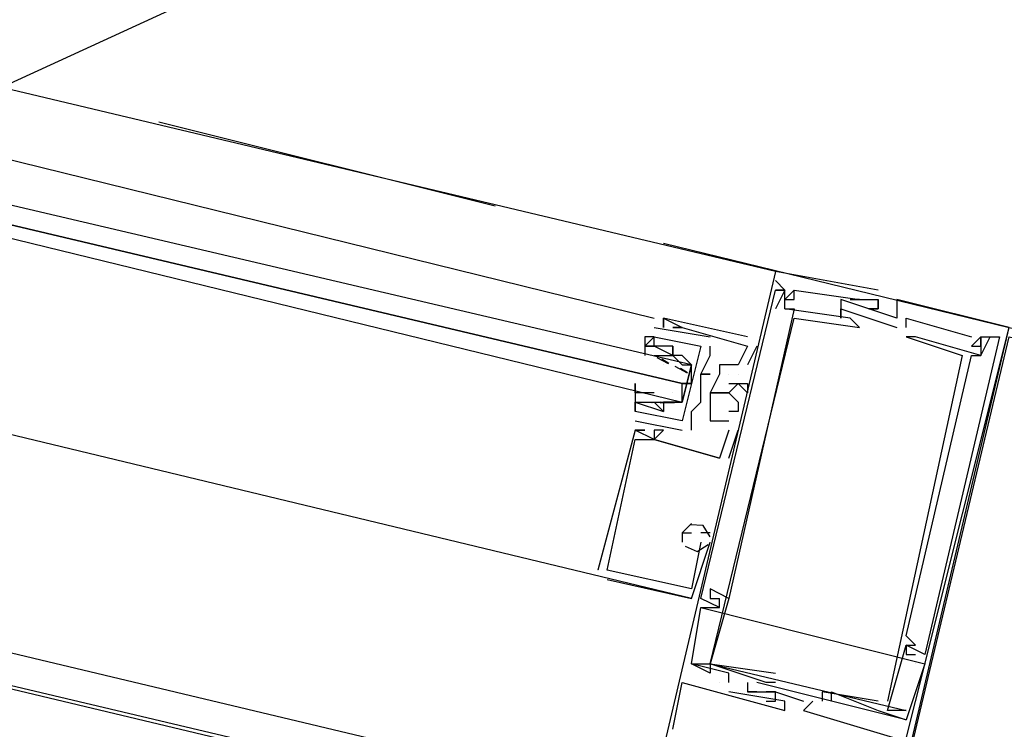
# Model space of a CAD drawing. Header units: feet. Extents: x -79 to 198, y -22 to 181.
# Tile 32 of 256: x 85.13 to 86.54, y 14.94 to 15.95. Entities that reach past the tile are written whole.
import ezdxf

# ---------------------------------------------------------------- set-up
doc = ezdxf.new("R2010")
doc.units = ezdxf.units.FT
doc.layers.add('A-LINEA', color=7, linetype='CONTINUOUS')

msp = doc.modelspace()

# ---------------------------------------------------------------- linework, layer by layer
at = {"layer": 'A-LINEA'}
for p, q in [((67.2173, 7.6394), (121.8893, 32.7413)), ((72.7333, 17.9244), (86.3467, 14.7111)), ((86.2133, 15.5911), (77.6267, 17.6311)), ((86.0267, 14.8311), (77.4533, 16.8711)), ((84.4133, 15.9244), (86.04, 15.5244)), ((85.3333, 15.8044), (85.8133, 15.6844)), ((86.0533, 15.6311), (86.5467, 15.5111)), ((86.2133, 15.5911), (86.2133, 15.5911)), ((86.2133, 15.5911), (86.2133, 15.5911)), ((86.2133, 15.5911), (86.2133, 15.5911)), ((86.2133, 15.5778), (86.2267, 15.5644)), ((86.2133, 15.5778), (86.2133, 15.5778)), ((86.2133, 15.5778), (86.2267, 15.5644)), ((86.2133, 15.5778), (86.2133, 15.5778)), ((86.2133, 15.5778), (86.2267, 15.5644)), ((86.2133, 15.5778), (86.2133, 15.5778)), ((86.2133, 15.5644), (86.2133, 15.5644)), ((86.2133, 15.5644), (86.2133, 15.5644)), ((86.2133, 15.5644), (86.2133, 15.5644)), ((86.2133, 15.5644), (86.2133, 15.5644)), ((86.2133, 15.5644), (86.2133, 15.5644)), ((86.2133, 15.5644), (86.2133, 15.5644)), ((86.2267, 15.5644), (86.2267, 15.5644)), ((86.2267, 15.5644), (86.2267, 15.5644)), ((86.2267, 15.5644), (86.2267, 15.5644)), ((86.2267, 15.5644), (86.2267, 15.5644)), ((86.2267, 15.5644), (86.2267, 15.5644)), ((86.2267, 15.5644), (86.2267, 15.5644)), ((86.2267, 15.5644), (86.2267, 15.5644)), ((86.2267, 15.5644), (86.2267, 15.5644)), ((86.2267, 15.5644), (86.2267, 15.5644)), ((86.24, 15.5644), (86.24, 15.5644)), ((86.24, 15.5644), (86.24, 15.5644)), ((86.24, 15.5644), (86.24, 15.5644)), ((86.24, 15.5644), (86.24, 15.5644)), ((86.24, 15.5644), (86.24, 15.5644)), ((86.24, 15.5644), (86.24, 15.5644)), ((86.36, 15.5644), (86.36, 15.5644)), ((86.36, 15.5644), (86.36, 15.5644)), ((86.36, 15.5644), (86.36, 15.5644)), ((86.2267, 15.5511), (86.2267, 15.5511)), ((86.2267, 15.5511), (86.2267, 15.5511)), ((86.2267, 15.5511), (86.2267, 15.5511)), ((86.24, 15.5511), (86.24, 15.5511)), ((86.24, 15.5511), (86.24, 15.5511)), ((86.24, 15.5511), (86.24, 15.5511)), ((86.3067, 15.5511), (86.3067, 15.5511)), ((86.3067, 15.5511), (86.3067, 15.5511)), ((86.3067, 15.5511), (86.3067, 15.5511)), ((86.32, 15.5511), (86.32, 15.5511)), ((86.32, 15.5511), (86.32, 15.5511)), ((86.32, 15.5511), (86.32, 15.5511)), ((86.3333, 15.5511), (86.3333, 15.5511)), ((86.3333, 15.5511), (86.3333, 15.5511)), ((86.3333, 15.5511), (86.3333, 15.5511)), ((86.3333, 15.5511), (86.3333, 15.5511)), ((86.3333, 15.5511), (86.3333, 15.5511)), ((86.3333, 15.5511), (86.3333, 15.5511)), ((86.36, 15.5511), (86.36, 15.5511)), ((86.36, 15.5511), (86.36, 15.5511)), ((86.36, 15.5511), (86.36, 15.5511)), ((86.36, 15.5511), (86.36, 15.5511)), ((86.36, 15.5511), (86.36, 15.5511)), ((86.36, 15.5511), (86.36, 15.5511)), ((86.3867, 15.5511), (86.3867, 15.5511)), ((86.3867, 15.5511), (86.3867, 15.5511)), ((86.3867, 15.5511), (86.3867, 15.5511)), ((86.2133, 15.5378), (86.2133, 15.5378)), ((86.2133, 15.5378), (86.2133, 15.5378)), ((86.2133, 15.5378), (86.2133, 15.5378)), ((86.2267, 15.5378), (86.2267, 15.5378)), ((86.2267, 15.5378), (86.2267, 15.5378)), ((86.2267, 15.5378), (86.2267, 15.5378)), ((86.2267, 15.5378), (86.2267, 15.5378)), ((86.2267, 15.5378), (86.2267, 15.5378)), ((86.2267, 15.5378), (86.2267, 15.5378)), ((86.24, 15.5378), (86.24, 15.5378)), ((86.24, 15.5378), (86.24, 15.5378)), ((86.24, 15.5378), (86.24, 15.5378)), ((86.3067, 15.5378), (86.3867, 15.5111)), ((86.3067, 15.5378), (86.3067, 15.5378)), ((86.3067, 15.5378), (86.3867, 15.5111)), ((86.3067, 15.5378), (86.3067, 15.5378)), ((86.3067, 15.5378), (86.3867, 15.5111)), ((86.3067, 15.5378), (86.3067, 15.5378)), ((86.3467, 15.5378), (86.3467, 15.5378)), ((86.3467, 15.5378), (86.3467, 15.5378)), ((86.3467, 15.5378), (86.3467, 15.5378)), ((86.36, 15.5378), (86.36, 15.5378)), ((86.36, 15.5378), (86.36, 15.5378)), ((86.36, 15.5378), (86.36, 15.5378)), ((86.36, 15.5378), (86.36, 15.5378)), ((86.36, 15.5378), (86.36, 15.5378)), ((86.36, 15.5378), (86.36, 15.5378)), ((86.0533, 15.5244), (86.0533, 15.5244)), ((86.0533, 15.5244), (86.0533, 15.5244)), ((86.0533, 15.5244), (86.0533, 15.5244)), ((86.0533, 15.5244), (86.0533, 15.5244)), ((86.0533, 15.5244), (86.0533, 15.5244)), ((86.0533, 15.5244), (86.0533, 15.5244)), ((86.24, 15.5244), (86.24, 15.5244)), ((86.24, 15.5244), (86.24, 15.5244)), ((86.24, 15.5244), (86.24, 15.5244)), ((86.3067, 15.5244), (86.3067, 15.5244)), ((86.3067, 15.5244), (86.3067, 15.5244)), ((86.3067, 15.5244), (86.3067, 15.5244)), ((86.3067, 15.5244), (86.3067, 15.5244)), ((86.3067, 15.5244), (86.3067, 15.5244)), ((86.3067, 15.5244), (86.3067, 15.5244)), ((86.32, 15.5244), (86.32, 15.5244)), ((86.32, 15.5244), (86.32, 15.5244)), ((86.32, 15.5244), (86.32, 15.5244)), ((86.3867, 15.5244), (86.3867, 15.5244)), ((86.3867, 15.5244), (86.3867, 15.5244)), ((86.3867, 15.5244), (86.3867, 15.5244)), ((86.4, 15.5244), (86.4, 15.5244)), ((86.4, 15.5244), (86.4, 15.5244)), ((86.4, 15.5244), (86.4, 15.5244)), ((86.04, 15.5111), (86.12, 15.4978)), ((86.04, 15.5111), (86.04, 15.5111)), ((86.04, 15.5111), (86.12, 15.4978)), ((86.04, 15.5111), (86.04, 15.5111)), ((86.0533, 15.5111), (86.0533, 15.5111)), ((86.0533, 15.5111), (86.0533, 15.5111)), ((86.0533, 15.5111), (86.0533, 15.5111)), ((86.0667, 15.5111), (86.0667, 15.5111)), ((86.0667, 15.5111), (86.0667, 15.5111)), ((86.0667, 15.5111), (86.0667, 15.5111)), ((86.08, 15.5111), (86.08, 15.5111)), ((86.08, 15.5111), (86.08, 15.5111)), ((86.08, 15.5111), (86.08, 15.5111)), ((86.08, 15.5111), (86.08, 15.5111)), ((86.08, 15.5111), (86.08, 15.5111)), ((86.08, 15.5111), (86.08, 15.5111)), ((86.3333, 15.5111), (86.3333, 15.5111)), ((86.3333, 15.5111), (86.3333, 15.5111)), ((86.3333, 15.5111), (86.3333, 15.5111)), ((86.3867, 15.5111), (86.3867, 15.5111)), ((86.3867, 15.5111), (86.3867, 15.5111)), ((86.3867, 15.5111), (86.3867, 15.5111)), ((86.4, 15.5111), (86.4, 15.5111)), ((86.4, 15.5111), (86.4, 15.5111)), ((86.4, 15.5111), (86.4, 15.5111)), ((86.04, 15.4978), (86.04, 15.4978)), ((86.04, 15.4978), (86.04, 15.4978)), ((86.04, 15.4978), (86.04, 15.4978)), ((86.04, 15.4978), (86.04, 15.4978)), ((86.12, 15.4978), (86.12, 15.4978)), ((86.12, 15.4978), (86.12, 15.4978)), ((86.1733, 15.4978), (86.1733, 15.4978)), ((86.1733, 15.4978), (86.1733, 15.4978)), ((86.1733, 15.4978), (86.1733, 15.4978)), ((86.4, 15.4978), (86.4, 15.4978)), ((86.4, 15.4978), (86.4, 15.4978)), ((86.4, 15.4978), (86.4, 15.4978)), ((86.4133, 15.4978), (86.4133, 15.4978)), ((86.4133, 15.4978), (86.4133, 15.4978)), ((86.4133, 15.4978), (86.4133, 15.4978)), ((86.4933, 15.4978), (86.4933, 15.4978)), ((86.4933, 15.4978), (86.4933, 15.4978)), ((86.4933, 15.4978), (86.4933, 15.4978)), ((86.5067, 15.4978), (86.5067, 15.4978)), ((86.5067, 15.4978), (86.5067, 15.4978)), ((86.5067, 15.4978), (86.5067, 15.4978)), ((86.5067, 15.4978), (86.5067, 15.4978)), ((86.5067, 15.4978), (86.5067, 15.4978)), ((86.5067, 15.4978), (86.5067, 15.4978)), ((86.5067, 15.4978), (86.5067, 15.4978)), ((86.5067, 15.4978), (86.5067, 15.4978)), ((86.5067, 15.4978), (86.5067, 15.4978)), ((86.52, 15.4978), (86.52, 15.4978)), ((86.52, 15.4978), (86.52, 15.4978)), ((86.52, 15.4978), (86.52, 15.4978)), ((86.5333, 15.4978), (86.5333, 15.4978)), ((86.5333, 15.4978), (86.5333, 15.4978)), ((86.5333, 15.4978), (86.5333, 15.4978)), ((86.0267, 15.4844), (86.0267, 15.4844)), ((86.0267, 15.4844), (86.0267, 15.4844)), ((86.04, 15.4844), (86.04, 15.4844)), ((86.04, 15.4844), (86.04, 15.4844)), ((86.04, 15.4844), (86.04, 15.4844)), ((86.04, 15.4844), (86.04, 15.4844)), ((86.0667, 15.4844), (86.0667, 15.4844)), ((86.0667, 15.4844), (86.0667, 15.4844)), ((86.0667, 15.4844), (86.0667, 15.4844)), ((86.0667, 15.4844), (86.0667, 15.4844)), ((86.12, 15.4844), (86.12, 15.4844)), ((86.12, 15.4844), (86.12, 15.4844)), ((86.1733, 15.4844), (86.1733, 15.4844)), ((86.1733, 15.4844), (86.1733, 15.4844)), ((86.1733, 15.4844), (86.1733, 15.4844)), ((86.1733, 15.4844), (86.1733, 15.4844)), ((86.1733, 15.4844), (86.1733, 15.4844)), ((86.1733, 15.4844), (86.1733, 15.4844)), ((86.1867, 15.4844), (86.1867, 15.4844)), ((86.1867, 15.4844), (86.1867, 15.4844)), ((86.1867, 15.4844), (86.1867, 15.4844)), ((86.4933, 15.4844), (86.4933, 15.4844)), ((86.4933, 15.4844), (86.4933, 15.4844)), ((86.4933, 15.4844), (86.4933, 15.4844)), ((86.5067, 15.4844), (86.5067, 15.4844)), ((86.5067, 15.4844), (86.5067, 15.4844)), ((86.5067, 15.4844), (86.5067, 15.4844)), ((86.04, 15.4711), (86.04, 15.4711)), ((86.04, 15.4711), (86.04, 15.4711)), ((86.04, 15.4711), (86.0533, 15.4711)), ((86.04, 15.4711), (86.04, 15.4711)), ((86.0441, 15.4681), (86.0603, 15.4596)), ((86.0511, 15.4663), (86.0612, 15.46)), ((86.0533, 15.4711), (86.0533, 15.4711)), ((86.0533, 15.4711), (86.0533, 15.4711)), ((86.0667, 15.4711), (86.0667, 15.4711)), ((86.0667, 15.4711), (86.0667, 15.4711)), ((86.0667, 15.4711), (86.0667, 15.4711)), ((86.0667, 15.4711), (86.0667, 15.4711)), ((86.08, 15.4711), (86.08, 15.4711)), ((86.08, 15.4711), (86.08, 15.4711)), ((86.08, 15.4711), (86.08, 15.4711)), ((86.08, 15.4711), (86.08, 15.4711)), ((86.12, 15.4711), (86.12, 15.4711)), ((86.12, 15.4711), (86.12, 15.4711)), ((86.48, 15.4711), (86.48, 15.4711)), ((86.48, 15.4711), (86.48, 15.4711)), ((86.48, 15.4711), (86.48, 15.4711)), ((86.4933, 15.4711), (86.4933, 15.4711)), ((86.4933, 15.4711), (86.4933, 15.4711)), ((86.4933, 15.4711), (86.4933, 15.4711)), ((86.5067, 15.4711), (86.5067, 15.4711)), ((86.5067, 15.4711), (86.5067, 15.4711)), ((86.5067, 15.4711), (86.5067, 15.4711)), ((86.5067, 15.4711), (86.5067, 15.4711)), ((86.5067, 15.4711), (86.5067, 15.4711)), ((86.5067, 15.4711), (86.5067, 15.4711)), ((86.0533, 15.4578), (86.0533, 15.4578)), ((86.0695, 15.4558), (86.0874, 15.4462)), ((86.0778, 15.453), (86.0879, 15.4467)), ((86.08, 15.4578), (86.08, 15.4578)), ((86.1333, 15.4578), (86.1333, 15.4578)), ((86.1333, 15.4578), (86.1333, 15.4578)), ((86.1333, 15.4578), (86.1333, 15.4578)), ((86.16, 15.4578), (86.16, 15.4578)), ((86.16, 15.4578), (86.16, 15.4578)), ((86.16, 15.4578), (86.16, 15.4578)), ((86.1733, 15.4578), (86.1733, 15.4578)), ((86.1733, 15.4578), (86.1733, 15.4578)), ((86.1733, 15.4578), (86.1733, 15.4578)), ((86.1067, 15.4444), (86.1067, 15.4444)), ((86.1067, 15.4444), (86.1067, 15.4444)), ((86.1067, 15.4444), (86.1067, 15.4444)), ((86.1067, 15.4444), (86.1067, 15.4444)), ((86.12, 15.4444), (86.12, 15.4444)), ((86.12, 15.4444), (86.12, 15.4444)), ((86.1333, 15.4444), (86.1333, 15.4444)), ((86.1333, 15.4444), (86.1333, 15.4444)), ((86.1333, 15.4444), (86.1333, 15.4444)), ((86.1467, 15.4444), (86.1467, 15.4444)), ((86.1467, 15.4444), (86.1467, 15.4444)), ((86.1467, 15.4444), (86.1467, 15.4444)), ((86.16, 15.4444), (86.16, 15.4444)), ((86.16, 15.4444), (86.16, 15.4444)), ((86.16, 15.4444), (86.16, 15.4444)), ((86.16, 15.4444), (86.16, 15.4444)), ((86.16, 15.4444), (86.16, 15.4444)), ((86.16, 15.4444), (86.16, 15.4444)), ((86.0933, 15.4311), (86.08, 15.4311)), ((86.1467, 15.4311), (86.1467, 15.4311)), ((86.1467, 15.4311), (86.1467, 15.4311)), ((86.1467, 15.4311), (86.1467, 15.4311)), ((86.16, 15.4311), (86.16, 15.4311)), ((86.16, 15.4311), (86.16, 15.4311)), ((86.16, 15.4311), (86.16, 15.4311)), ((86.1733, 15.4311), (86.1733, 15.4311)), ((86.1733, 15.4311), (86.1733, 15.4311)), ((86.1733, 15.4311), (86.1733, 15.4311)), ((86.0133, 15.4044), (86.0133, 15.3911)), ((86.0133, 15.4044), (86.0133, 15.4044)), ((86.0133, 15.4044), (86.0133, 15.4044)), ((86.0133, 15.4044), (86.0133, 15.3911)), ((86.0133, 15.4044), (86.0133, 15.4044)), ((86.0133, 15.4044), (86.0133, 15.4044)), ((86.0267, 15.4178), (86.0267, 15.4178)), ((86.04, 15.4178), (86.0267, 15.4178)), ((86.0267, 15.4178), (86.0267, 15.4178)), ((86.0498, 15.4043), (86.0379, 15.4033)), ((86.04, 15.4178), (86.04, 15.4178)), ((86.04, 15.4044), (86.04, 15.4044)), ((86.04, 15.4044), (86.04, 15.4044)), ((86.0533, 15.4044), (86.0533, 15.4044)), ((86.0533, 15.4044), (86.0533, 15.4044)), ((86.0765, 15.4043), (86.0646, 15.4033)), ((86.0667, 15.4178), (86.0667, 15.4178)), ((86.1067, 15.4178), (86.1067, 15.4178)), ((86.1067, 15.4178), (86.1067, 15.4178)), ((86.1067, 15.4044), (86.1067, 15.4044)), ((86.1067, 15.4044), (86.1067, 15.4044)), ((86.12, 15.4178), (86.12, 15.4178)), ((86.12, 15.4178), (86.12, 15.4178)), ((86.12, 15.4178), (86.12, 15.4178)), ((86.12, 15.4178), (86.12, 15.4178)), ((86.12, 15.4178), (86.12, 15.4178)), ((86.12, 15.4178), (86.12, 15.4178)), ((86.1333, 15.4178), (86.1333, 15.4178)), ((86.1333, 15.4178), (86.1333, 15.4178)), ((86.1333, 15.4178), (86.1333, 15.4178)), ((86.1467, 15.4178), (86.1467, 15.4178)), ((86.1467, 15.4178), (86.1467, 15.4178)), ((86.1467, 15.4178), (86.1467, 15.4178)), ((86.16, 15.4044), (86.16, 15.4044)), ((86.16, 15.4044), (86.16, 15.4044)), ((86.16, 15.4044), (86.16, 15.4044)), ((86.1733, 15.4178), (86.1733, 15.4178)), ((86.1733, 15.4178), (86.1733, 15.4178)), ((86.1733, 15.4178), (86.1733, 15.4178)), ((86.0133, 15.3911), (86.0133, 15.3911)), ((86.0133, 15.3911), (86.0133, 15.3911)), ((86.0133, 15.3911), (86.0133, 15.3911)), ((86.0133, 15.3911), (86.0133, 15.3911)), ((86.0551, 15.4037), (86.0368, 15.4034)), ((86.069, 15.4036), (86.0486, 15.403)), ((86.0533, 15.3911), (86.0533, 15.3911)), ((86.0533, 15.3911), (86.0533, 15.3911)), ((86.0533, 15.3911), (86.0533, 15.3911)), ((86.0533, 15.3911), (86.0533, 15.3911)), ((86.0933, 15.3911), (86.0933, 15.3911)), ((86.0933, 15.3911), (86.0933, 15.3911)), ((86.12, 15.3911), (86.12, 15.3911)), ((86.12, 15.3911), (86.12, 15.3911)), ((86.12, 15.3911), (86.12, 15.3911)), ((86.1467, 15.3911), (86.1467, 15.3911)), ((86.1467, 15.3911), (86.1467, 15.3911)), ((86.1467, 15.3911), (86.1467, 15.3911)), ((86.16, 15.3911), (86.16, 15.3911)), ((86.16, 15.3911), (86.16, 15.3911)), ((86.16, 15.3911), (86.16, 15.3911)), ((86.0133, 15.3778), (86.08, 15.3644)), ((86.0133, 15.3778), (86.0133, 15.3778)), ((86.0133, 15.3778), (86.08, 15.3644)), ((86.0133, 15.3778), (86.0133, 15.3778)), ((86.08, 15.3778), (86.08, 15.3778)), ((86.08, 15.3778), (86.08, 15.3778)), ((86.12, 15.3778), (86.12, 15.3778)), ((86.12, 15.3778), (86.12, 15.3778)), ((86.12, 15.3778), (86.12, 15.3778)), ((86.1333, 15.3778), (86.1467, 15.3778)), ((86.1333, 15.3778), (86.1333, 15.3778)), ((86.1333, 15.3778), (86.1467, 15.3778)), ((86.1333, 15.3778), (86.1333, 15.3778)), ((86.1333, 15.3778), (86.1467, 15.3778)), ((86.1333, 15.3778), (86.1333, 15.3778)), ((86.1467, 15.3778), (86.1467, 15.3778)), ((86.1467, 15.3778), (86.1467, 15.3778)), ((86.1467, 15.3778), (86.1467, 15.3778)), ((86.1467, 15.3778), (86.1467, 15.3778)), ((86.1467, 15.3778), (86.1467, 15.3778)), ((86.1467, 15.3778), (86.1467, 15.3778)), ((86.0133, 15.3644), (86.0133, 15.3644)), ((86.0133, 15.3644), (86.0133, 15.3644)), ((86.0133, 15.3644), (86.0133, 15.3644)), ((86.0133, 15.3644), (86.0133, 15.3644)), ((86.0133, 15.3644), (86.0133, 15.3644)), ((86.0133, 15.3644), (86.0133, 15.3644)), ((86.0267, 15.3644), (86.0267, 15.3644)), ((86.0267, 15.3644), (86.0267, 15.3644)), ((86.0267, 15.3644), (86.0267, 15.3644)), ((86.04, 15.3644), (86.04, 15.3644)), ((86.04, 15.3644), (86.04, 15.3644)), ((86.04, 15.3644), (86.04, 15.3644)), ((86.0533, 15.3644), (86.0533, 15.3644)), ((86.0533, 15.3644), (86.0533, 15.3644)), ((86.0533, 15.3644), (86.0533, 15.3644)), ((86.08, 15.3644), (86.08, 15.3644)), ((86.08, 15.3644), (86.08, 15.3644)), ((86.0933, 15.3644), (86.0933, 15.3644)), ((86.0933, 15.3644), (86.0933, 15.3644)), ((86.1467, 15.3244), (86.16, 15.3644)), ((86.1467, 15.3644), (86.1467, 15.3644)), ((86.1467, 15.3644), (86.1467, 15.3644)), ((86.1467, 15.3244), (86.16, 15.3644)), ((86.1467, 15.3644), (86.1467, 15.3644)), ((86.1467, 15.3644), (86.1467, 15.3644)), ((86.1467, 15.3244), (86.16, 15.3644)), ((86.1467, 15.3644), (86.1467, 15.3644)), ((86.1467, 15.3644), (86.1467, 15.3644)), ((86.16, 15.3644), (86.16, 15.3644)), ((86.16, 15.3644), (86.16, 15.3644)), ((86.16, 15.3644), (86.16, 15.3644)), ((86.0133, 15.3511), (86.0133, 15.3511)), ((86.0133, 15.3511), (86.0133, 15.3511)), ((86.0133, 15.3511), (86.0133, 15.3511)), ((86.04, 15.3511), (86.04, 15.3511)), ((86.04, 15.3511), (86.04, 15.3511)), ((86.04, 15.3511), (86.04, 15.3511)), ((86.04, 15.3511), (86.04, 15.3511)), ((86.04, 15.3511), (86.04, 15.3511)), ((86.04, 15.3511), (86.04, 15.3511)), ((86.04, 15.3511), (86.04, 15.3511)), ((86.04, 15.3511), (86.04, 15.3511)), ((86.04, 15.3511), (86.04, 15.3511)), ((86.1333, 15.3244), (86.1333, 15.3244)), ((86.1333, 15.3244), (86.1333, 15.3244)), ((86.1333, 15.3244), (86.1333, 15.3244)), ((86.1333, 15.3244), (86.1333, 15.3244)), ((86.1333, 15.3244), (86.1333, 15.3244)), ((86.1333, 15.3244), (86.1333, 15.3244)), ((86.1467, 15.3244), (86.1467, 15.3244)), ((86.1467, 15.3244), (86.1467, 15.3244)), ((86.1467, 15.3244), (86.1467, 15.3244)), ((86.0933, 15.2311), (86.0933, 15.2311)), ((86.0933, 15.2311), (86.0933, 15.2311)), ((86.0933, 15.2311), (86.0933, 15.2311)), ((86.08, 15.2178), (86.08, 15.2044)), ((86.08, 15.2178), (86.08, 15.2178)), ((86.08, 15.2178), (86.08, 15.2178)), ((86.08, 15.2178), (86.08, 15.2044)), ((86.08, 15.2178), (86.08, 15.2178)), ((86.08, 15.2178), (86.08, 15.2178)), ((86.08, 15.2178), (86.08, 15.2044)), ((86.08, 15.2178), (86.08, 15.2178)), ((86.08, 15.2178), (86.08, 15.2178)), ((86.0933, 15.2178), (86.0933, 15.2178)), ((86.0933, 15.2178), (86.0933, 15.2178)), ((86.0933, 15.2178), (86.0933, 15.2178)), ((86.12, 15.2178), (86.1067, 15.2178)), ((86.1067, 15.2178), (86.1067, 15.2178)), ((86.12, 15.2178), (86.1067, 15.2178)), ((86.1067, 15.2178), (86.1067, 15.2178)), ((86.12, 15.2178), (86.1067, 15.2178)), ((86.1067, 15.2178), (86.1067, 15.2178)), ((86.12, 15.2178), (86.12, 15.2178)), ((86.12, 15.2178), (86.12, 15.2178)), ((86.12, 15.2178), (86.12, 15.2178)), ((86.08, 15.2044), (86.08, 15.2044)), ((86.08, 15.2044), (86.08, 15.2044)), ((86.08, 15.2044), (86.08, 15.2044)), ((86.0933, 15.1244), (86.12, 15.2044)), ((86.0933, 15.1244), (86.12, 15.2044)), ((86.0933, 15.1244), (86.12, 15.2044)), ((86.1067, 15.2044), (86.1067, 15.2044)), ((86.1067, 15.2044), (86.1067, 15.2044)), ((86.1067, 15.2044), (86.1067, 15.2044)), ((86.1067, 15.2044), (86.1067, 15.2044)), ((86.1067, 15.2044), (86.1067, 15.2044)), ((86.1067, 15.2044), (86.1067, 15.2044)), ((86.12, 15.2044), (86.12, 15.2044)), ((86.12, 15.2044), (86.12, 15.2044)), ((86.12, 15.2044), (86.12, 15.2044)), ((85.96, 15.1644), (85.96, 15.1644)), ((85.96, 15.1644), (85.96, 15.1644)), ((85.96, 15.1644), (85.96, 15.1644)), ((85.9733, 15.1644), (85.9733, 15.1644)), ((85.9733, 15.1644), (85.9733, 15.1644)), ((85.9733, 15.1644), (85.9733, 15.1644)), ((85.9733, 15.1644), (85.9733, 15.1644)), ((85.9733, 15.1644), (85.9733, 15.1644)), ((85.9733, 15.1644), (85.9733, 15.1644)), ((85.9733, 15.1511), (86.0933, 15.1244)), ((85.9733, 15.1511), (85.9733, 15.1511)), ((85.9733, 15.1511), (86.0933, 15.1244)), ((85.9733, 15.1511), (85.9733, 15.1511)), ((85.9733, 15.1511), (86.0933, 15.1244)), ((85.9733, 15.1511), (85.9733, 15.1511)), ((86.0933, 15.1378), (86.0933, 15.1378)), ((86.0933, 15.1378), (86.0933, 15.1378)), ((86.0933, 15.1378), (86.0933, 15.1378)), ((86.0933, 15.1378), (86.0933, 15.1378)), ((86.0933, 15.1378), (86.0933, 15.1378)), ((86.0933, 15.1378), (86.0933, 15.1378)), ((86.12, 15.1378), (86.12, 15.1378)), ((86.12, 15.1378), (86.12, 15.1378)), ((86.12, 15.1378), (86.12, 15.1378)), ((86.0933, 15.1244), (86.0933, 15.1244)), ((86.0933, 15.1244), (86.0933, 15.1244)), ((86.0933, 15.1244), (86.0933, 15.1244)), ((86.1067, 15.1244), (86.1067, 15.1244)), ((86.1067, 15.1244), (86.1067, 15.1244)), ((86.1067, 15.1244), (86.1067, 15.1244)), ((86.1467, 15.1244), (86.12, 15.0311)), ((86.12, 15.1244), (86.12, 15.1244)), ((86.1467, 15.1244), (86.12, 15.0311)), ((86.12, 15.1244), (86.12, 15.1244)), ((86.1467, 15.1244), (86.12, 15.0311)), ((86.12, 15.1244), (86.12, 15.1244)), ((86.1333, 15.1244), (86.1333, 15.1244)), ((86.1333, 15.1244), (86.1333, 15.1244)), ((86.1333, 15.1244), (86.1333, 15.1244)), ((86.1333, 15.1244), (86.1333, 15.1244)), ((86.1333, 15.1244), (86.1333, 15.1244)), ((86.1333, 15.1244), (86.1333, 15.1244)), ((86.1467, 15.1244), (86.1467, 15.1244)), ((86.1467, 15.1244), (86.1467, 15.1244)), ((86.1467, 15.1244), (86.1467, 15.1244)), ((86.1467, 15.1244), (86.1467, 15.1244)), ((86.1467, 15.1244), (86.1467, 15.1244)), ((86.1467, 15.1244), (86.1467, 15.1244)), ((86.1067, 15.1111), (86.4267, 15.0311)), ((86.1067, 15.1111), (86.1067, 15.1111)), ((86.1067, 15.1111), (86.4267, 15.0311)), ((86.1067, 15.1111), (86.1067, 15.1111)), ((86.1067, 15.1111), (86.4267, 15.0311)), ((86.1067, 15.1111), (86.1067, 15.1111)), ((86.1333, 15.1111), (86.1333, 15.1111)), ((86.1333, 15.1111), (86.1333, 15.1111)), ((86.1333, 15.1111), (86.1333, 15.1111)), ((86.1333, 15.1111), (86.1333, 15.1111)), ((86.1333, 15.1111), (86.1333, 15.1111)), ((86.1333, 15.1111), (86.1333, 15.1111)), ((86.4, 15.0711), (86.4, 15.0711)), ((86.4, 15.0711), (86.4, 15.0711)), ((86.4, 15.0711), (86.4, 15.0711)), ((86.4, 15.0578), (86.4, 15.0578)), ((86.4, 15.0578), (86.4, 15.0578)), ((86.4, 15.0578), (86.4, 15.0578)), ((86.4, 15.0578), (86.4, 15.0578)), ((86.4, 15.0578), (86.4, 15.0578)), ((86.4, 15.0578), (86.4, 15.0578)), ((86.4, 15.0578), (86.4, 15.0578)), ((86.4, 15.0578), (86.4, 15.0578)), ((86.4, 15.0578), (86.4, 15.0578)), ((86.4133, 15.0578), (86.4133, 15.0578)), ((86.4133, 15.0578), (86.4133, 15.0578)), ((86.4133, 15.0578), (86.4133, 15.0578)), ((86.4133, 15.0578), (86.4133, 15.0578)), ((86.4133, 15.0578), (86.4133, 15.0578)), ((86.4133, 15.0578), (86.4133, 15.0578)), ((86.4, 15.0444), (86.4, 15.0444)), ((86.4, 15.0444), (86.4, 15.0444)), ((86.4, 15.0444), (86.4, 15.0444)), ((86.4133, 15.0444), (86.4133, 15.0444)), ((86.4133, 15.0444), (86.4133, 15.0444)), ((86.4133, 15.0444), (86.4133, 15.0444)), ((86.4267, 15.0444), (86.4267, 15.0444)), ((86.4267, 15.0444), (86.4267, 15.0444)), ((86.4267, 15.0444), (86.4267, 15.0444)), ((86.0933, 15.0311), (86.0933, 15.0311)), ((86.0933, 15.0311), (86.0933, 15.0311)), ((86.0933, 15.0311), (86.0933, 15.0311)), ((86.0933, 15.0311), (86.0933, 15.0311)), ((86.0933, 15.0311), (86.0933, 15.0311)), ((86.0933, 15.0311), (86.0933, 15.0311)), ((86.0933, 15.0311), (86.0933, 15.0311)), ((86.0933, 15.0311), (86.0933, 15.0311)), ((86.0933, 15.0311), (86.0933, 15.0311)), ((86.12, 15.0311), (86.2133, 15.0178)), ((86.12, 15.0311), (86.12, 15.0311)), ((86.12, 15.0311), (86.12, 15.0311)), ((86.12, 15.0311), (86.12, 15.0311)), ((86.12, 15.0311), (86.2133, 15.0178)), ((86.12, 15.0311), (86.12, 15.0311)), ((86.12, 15.0311), (86.12, 15.0311)), ((86.12, 15.0311), (86.12, 15.0311)), ((86.12, 15.0311), (86.2133, 15.0178)), ((86.12, 15.0311), (86.12, 15.0311)), ((86.12, 15.0311), (86.12, 15.0311)), ((86.12, 15.0311), (86.12, 15.0311)), ((86.1333, 15.0311), (86.1333, 15.0311)), ((86.1333, 15.0311), (86.1333, 15.0311)), ((86.1333, 15.0311), (86.1333, 15.0311)), ((86.4133, 15.0311), (86.4133, 15.0311)), ((86.4133, 15.0311), (86.4133, 15.0311)), ((86.4133, 15.0311), (86.4133, 15.0311)), ((86.4267, 15.0311), (86.4267, 15.0311)), ((86.4267, 15.0311), (86.4267, 15.0311)), ((86.4267, 15.0311), (86.4267, 15.0311)), ((86.12, 15.0178), (86.12, 15.0178)), ((86.12, 15.0178), (86.12, 15.0178)), ((86.12, 15.0178), (86.12, 15.0178)), ((86.1467, 15.0178), (86.1467, 15.0178)), ((86.1467, 15.0178), (86.1467, 15.0178)), ((86.1467, 15.0178), (86.1467, 15.0178)), ((86.2133, 15.0178), (86.2133, 15.0178)), ((86.2133, 15.0178), (86.2133, 15.0178)), ((86.2133, 15.0178), (86.2133, 15.0178)), ((86.08, 15.0044), (86.08, 15.0044)), ((86.08, 15.0044), (86.08, 15.0044)), ((86.08, 15.0044), (86.08, 15.0044)), ((86.1333, 15.0044), (86.1333, 15.0044)), ((86.1333, 15.0044), (86.1333, 15.0044)), ((86.1333, 15.0044), (86.1333, 15.0044)), ((86.1333, 15.0044), (86.1333, 15.0044)), ((86.1333, 15.0044), (86.1333, 15.0044)), ((86.1333, 15.0044), (86.1333, 15.0044)), ((86.1467, 15.0044), (86.1467, 15.0044)), ((86.1467, 15.0044), (86.1467, 15.0044)), ((86.1467, 15.0044), (86.1467, 15.0044)), ((86.1467, 15.0044), (86.1467, 15.0044)), ((86.1467, 15.0044), (86.1467, 15.0044)), ((86.1467, 15.0044), (86.1467, 15.0044)), ((86.1467, 15.0044), (86.1467, 15.0044)), ((86.1467, 15.0044), (86.1467, 15.0044)), ((86.1467, 15.0044), (86.1467, 15.0044)), ((86.1733, 15.0044), (86.1733, 15.0044)), ((86.1733, 15.0044), (86.1733, 15.0044)), ((86.1733, 15.0044), (86.1733, 15.0044)), ((86.1867, 15.0044), (86.1867, 15.0044)), ((86.1867, 15.0044), (86.1867, 15.0044)), ((86.1867, 15.0044), (86.1867, 15.0044)), ((86.2, 15.0044), (86.2, 15.0044)), ((86.2, 15.0044), (86.2, 15.0044)), ((86.2, 15.0044), (86.2, 15.0044)), ((86.2133, 15.0044), (86.2133, 15.0044)), ((86.2133, 15.0044), (86.2133, 15.0044)), ((86.2133, 15.0044), (86.2133, 15.0044)), ((86.1467, 14.9911), (86.1467, 14.9911)), ((86.1467, 14.9911), (86.1467, 14.9911)), ((86.1467, 14.9911), (86.1467, 14.9911)), ((86.1733, 14.9911), (86.1733, 14.9911)), ((86.1733, 14.9911), (86.1733, 14.9911)), ((86.1733, 14.9911), (86.1733, 14.9911)), ((86.1733, 14.9911), (86.1733, 14.9911)), ((86.1733, 14.9911), (86.1733, 14.9911)), ((86.1733, 14.9911), (86.1733, 14.9911)), ((86.1867, 14.9911), (86.1867, 14.9911)), ((86.1867, 14.9911), (86.1867, 14.9911)), ((86.1867, 14.9911), (86.1867, 14.9911)), ((86.1867, 14.9911), (86.1867, 14.9911)), ((86.1867, 14.9911), (86.1867, 14.9911)), ((86.1867, 14.9911), (86.1867, 14.9911)), ((86.2, 14.9911), (86.2, 14.9911)), ((86.2, 14.9911), (86.2, 14.9911)), ((86.2, 14.9911), (86.2, 14.9911)), ((86.2133, 14.9911), (86.2133, 14.9911)), ((86.2133, 14.9911), (86.2133, 14.9911)), ((86.2133, 14.9911), (86.2133, 14.9911)), ((86.2133, 14.9911), (86.2133, 14.9911)), ((86.2133, 14.9911), (86.2133, 14.9911)), ((86.2133, 14.9911), (86.2133, 14.9911)), ((86.28, 14.9911), (86.28, 14.9911)), ((86.28, 14.9911), (86.28, 14.9911)), ((86.28, 14.9911), (86.28, 14.9911)), ((86.2933, 14.9911), (86.2933, 14.9911)), ((86.2933, 14.9911), (86.2933, 14.9911)), ((86.2933, 14.9911), (86.2933, 14.9911)), ((86.2, 14.9778), (86.2, 14.9778)), ((86.2, 14.9778), (86.2, 14.9778)), ((86.2, 14.9778), (86.2, 14.9778)), ((86.2133, 14.9778), (86.2133, 14.9778)), ((86.2133, 14.9778), (86.2133, 14.9778)), ((86.2133, 14.9778), (86.2133, 14.9778)), ((86.2267, 14.9778), (86.2267, 14.9778)), ((86.2267, 14.9778), (86.2267, 14.9778)), ((86.2267, 14.9778), (86.2267, 14.9778)), ((86.2533, 14.9778), (86.2533, 14.9778)), ((86.2533, 14.9778), (86.2533, 14.9778)), ((86.2533, 14.9778), (86.2533, 14.9778)), ((86.2667, 14.9778), (86.2667, 14.9778)), ((86.2667, 14.9778), (86.2667, 14.9778)), ((86.2667, 14.9778), (86.2667, 14.9778)), ((86.28, 14.9778), (86.28, 14.9778)), ((86.28, 14.9778), (86.28, 14.9778)), ((86.28, 14.9778), (86.28, 14.9778)), ((86.2933, 14.9778), (86.2933, 14.9778)), ((86.2933, 14.9778), (86.2933, 14.9778)), ((86.2933, 14.9778), (86.2933, 14.9778)), ((86.36, 14.9778), (86.36, 14.9778)), ((86.36, 14.9778), (86.36, 14.9778)), ((86.36, 14.9778), (86.36, 14.9778)), ((86.3733, 14.9778), (86.3733, 14.9778)), ((86.3733, 14.9778), (86.3733, 14.9778)), ((86.3733, 14.9778), (86.3733, 14.9778)), ((86.2267, 14.9644), (86.2267, 14.9644)), ((86.2267, 14.9644), (86.2267, 14.9644)), ((86.2267, 14.9644), (86.2267, 14.9644)), ((86.2533, 14.9644), (86.2533, 14.9644)), ((86.2533, 14.9644), (86.2533, 14.9644)), ((86.2533, 14.9644), (86.2533, 14.9644)), ((86.36, 14.9644), (86.36, 14.9644)), ((86.36, 14.9644), (86.36, 14.9644)), ((86.36, 14.9644), (86.36, 14.9644)), ((86.3733, 14.9644), (86.3733, 14.9644)), ((86.3733, 14.9644), (86.3733, 14.9644)), ((86.3733, 14.9644), (86.3733, 14.9644)), ((86.4, 14.9644), (86.4, 14.9644)), ((86.4, 14.9644), (86.4, 14.9644)), ((86.4, 14.9644), (86.4, 14.9644)), ((86.4, 14.9511), (86.4, 14.9511)), ((86.4, 14.9511), (86.4, 14.9511)), ((86.4, 14.9511), (86.4, 14.9511)), ((86.4, 14.9511), (86.4, 14.9511)), ((86.4, 14.9511), (86.4, 14.9511)), ((86.4, 14.9511), (86.4, 14.9511)), ((86.0667, 14.9378), (86.0667, 14.9378)), ((86.0667, 14.9378), (86.0667, 14.9378)), ((86.0667, 14.9378), (86.0667, 14.9378))]:
    msp.add_line(p, q, dxfattribs=at)
for points in [[(67.2267, 7.6444), (67.2667, 7.8178), (67.76, 9.9244), (68.1067, 9.9378), (69.9867, 17.8978), (72.5733, 17.2844), (72.7333, 17.9244), (80.72, 16.0444), (83.12, 15.4711), (87.16, 14.5111), (90.12, 27.0044), (94.6533, 25.9244), (94.8133, 26.5778), (97.52, 25.9378), (103.5333, 24.5111), (107.3733, 40.7511), (107.64, 40.6978), (108.9733, 40.3778), (112.68, 39.4978), (119.16, 37.9644), (119.2267, 38.2978), (125.3067, 36.8578)], [(86.0933, 15.1244), (84.32, 15.5511), (82, 16.0978)], [(84.3867, 15.8178), (86.08, 15.4044), (86.08, 15.4178), (86.08, 15.4311), (84.3867, 15.8311), (86.08, 15.4311), (86.0933, 15.4311), (86.0933, 15.4444), (86.0933, 15.4578), (84.3867, 15.8578)], [(86.36, 15.5644), (86.2133, 15.5911), (86.0533, 14.9111)], [(86.36, 15.5644), (86.2133, 15.5911), (86.0533, 14.9111)], [(86.36, 15.5644), (86.2133, 15.5911), (86.0533, 14.9111)], [(86.1333, 15.1111), (86.1067, 15.1244), (86.2133, 15.5644)], [(86.1333, 15.1111), (86.1067, 15.1244), (86.2133, 15.5644)], [(86.1333, 15.1111), (86.1067, 15.1244), (86.2133, 15.5644)], [(86.12, 15.0311), (86.24, 15.5244), (86.3333, 15.5111), (86.32, 15.5244), (86.2267, 15.5378), (86.2267, 15.5644), (86.2133, 15.5644), (86.2267, 15.5644), (86.2133, 15.5378)], [(86.12, 15.0311), (86.24, 15.5244), (86.3333, 15.5111), (86.32, 15.5244), (86.2267, 15.5378), (86.2267, 15.5644), (86.2133, 15.5644), (86.2267, 15.5644), (86.2133, 15.5378)], [(86.12, 15.0311), (86.24, 15.5244), (86.3333, 15.5111), (86.32, 15.5244), (86.2267, 15.5378), (86.2267, 15.5644), (86.2133, 15.5644), (86.2267, 15.5644), (86.2133, 15.5378)], [(86.24, 15.5644), (86.2267, 15.5511), (86.24, 15.5511), (86.24, 15.5644), (86.3333, 15.5511), (86.32, 15.5511), (86.3333, 15.5511), (86.36, 15.5511), (86.36, 15.5378), (86.3467, 15.5378), (86.36, 15.5378), (86.36, 15.5511)], [(86.24, 15.5644), (86.2267, 15.5511), (86.24, 15.5511), (86.24, 15.5644), (86.3333, 15.5511), (86.32, 15.5511), (86.3333, 15.5511), (86.36, 15.5511), (86.36, 15.5378), (86.3467, 15.5378), (86.36, 15.5378), (86.36, 15.5511)], [(86.24, 15.5644), (86.2267, 15.5511), (86.24, 15.5511), (86.24, 15.5644), (86.3333, 15.5511), (86.32, 15.5511), (86.3333, 15.5511), (86.36, 15.5511), (86.36, 15.5378), (86.3467, 15.5378), (86.36, 15.5378), (86.36, 15.5511)], [(86.3733, 14.8311), (86.3867, 14.8311), (86.5467, 15.5111), (86.3867, 15.5511), (86.3867, 15.5244), (86.3067, 15.5511), (86.3067, 15.5244), (86.3067, 15.5378)], [(86.3733, 14.8311), (86.3867, 14.8311), (86.5467, 15.5111), (86.3867, 15.5511), (86.3867, 15.5244), (86.3067, 15.5511), (86.3067, 15.5244), (86.3067, 15.5378)], [(86.3733, 14.8311), (86.3867, 14.8311), (86.5467, 15.5111), (86.3867, 15.5511), (86.3867, 15.5244), (86.3067, 15.5511), (86.3067, 15.5244), (86.3067, 15.5378)], [(86.2267, 15.5378), (86.24, 15.5378), (86.1467, 15.1244), (86.12, 15.1378), (86.12, 15.1244), (86.1333, 15.1244)], [(86.2267, 15.5378), (86.24, 15.5378), (86.1467, 15.1244), (86.12, 15.1378), (86.12, 15.1244), (86.1333, 15.1244)], [(86.2267, 15.5378), (86.24, 15.5378), (86.1467, 15.1244), (86.12, 15.1378), (86.12, 15.1244), (86.1333, 15.1244)], [(86.1733, 15.4978), (86.0533, 15.5244), (86.0533, 15.5111), (86.0533, 15.5244), (86.08, 15.5111), (86.0667, 15.5111), (86.08, 15.5111), (86.1733, 15.4844), (86.16, 15.4578), (86.1333, 15.4578), (86.1333, 15.4444), (86.12, 15.4178), (86.1333, 15.4178), (86.12, 15.4178), (86.12, 15.3911), (86.12, 15.3778), (86.1467, 15.3778)], [(86.1733, 15.4978), (86.0533, 15.5244), (86.0533, 15.5111), (86.0533, 15.5244), (86.08, 15.5111), (86.0667, 15.5111), (86.08, 15.5111), (86.1733, 15.4844), (86.16, 15.4578), (86.1333, 15.4578), (86.1333, 15.4444), (86.12, 15.4178), (86.1333, 15.4178), (86.12, 15.4178), (86.12, 15.3911), (86.12, 15.3778), (86.1467, 15.3778)], [(86.1733, 15.4978), (86.0533, 15.5244), (86.0533, 15.5111), (86.0533, 15.5244), (86.08, 15.5111), (86.0667, 15.5111), (86.08, 15.5111), (86.1733, 15.4844), (86.16, 15.4578), (86.1333, 15.4578), (86.1333, 15.4444), (86.12, 15.4178), (86.1333, 15.4178), (86.12, 15.4178), (86.12, 15.3911), (86.12, 15.3778), (86.1467, 15.3778)], [(86.4, 15.5111), (86.4, 15.5244), (86.4933, 15.4978)], [(86.4, 15.5111), (86.4, 15.5244), (86.4933, 15.4978)], [(86.4, 15.5111), (86.4, 15.5244), (86.4933, 15.4978)], [(86.5467, 15.5111), (87.36, 15.3244), (87.16, 14.5111), (86.3467, 14.7111), (86.5467, 15.5111)], [(86.0267, 15.4178), (86.0133, 15.4178), (86.0133, 15.4311), (86.0133, 15.4044), (86.0133, 15.3911), (86.0133, 15.4044), (86.0267, 15.4044), (86.04, 15.4044), (86.0533, 15.4044), (86.08, 15.4044), (86.0933, 15.4578), (86.08, 15.4711), (86.0667, 15.4711), (86.04, 15.4844), (86.0267, 15.4844), (86.04, 15.4978), (86.0267, 15.4978), (86.0267, 15.4711)], [(86.04, 15.4978), (86.0267, 15.4844), (86.04, 15.4844)], [(86.04, 15.4978), (86.0267, 15.4844), (86.04, 15.4844)], [(86.0667, 15.4844), (86.04, 15.4844), (86.04, 15.4978), (86.1067, 15.4844)], [(86.0667, 15.4844), (86.04, 15.4844), (86.04, 15.4978), (86.1067, 15.4844)], [(86.5467, 15.4978), (87.3467, 15.3111), (87.16, 14.5244), (86.36, 14.7111), (86.5467, 15.4978)], [(86.4, 14.9644), (86.3733, 14.9644), (86.4, 15.0578), (86.4133, 15.0578), (86.4, 15.0711), (86.4933, 15.4711), (86.5067, 15.4711), (86.52, 15.4978)], [(86.5067, 15.4978), (86.5067, 15.4711), (86.4133, 15.4978), (86.4, 15.4978), (86.48, 15.4711), (86.3733, 14.9778)], [(86.4, 14.9644), (86.3733, 14.9644), (86.4, 15.0578), (86.4133, 15.0578), (86.4, 15.0711), (86.4933, 15.4711), (86.5067, 15.4711), (86.52, 15.4978)], [(86.5067, 15.4978), (86.5067, 15.4711), (86.4133, 15.4978), (86.4, 15.4978), (86.48, 15.4711), (86.3733, 14.9778)], [(86.4, 14.9644), (86.3733, 14.9644), (86.4, 15.0578), (86.4133, 15.0578), (86.4, 15.0711), (86.4933, 15.4711), (86.5067, 15.4711), (86.52, 15.4978)], [(86.5067, 15.4978), (86.5067, 15.4711), (86.4133, 15.4978), (86.4, 15.4978), (86.48, 15.4711), (86.3733, 14.9778)], [(86.5067, 15.4978), (86.4933, 15.4844), (86.5067, 15.4844), (86.5067, 15.4978), (86.5333, 15.4978), (86.4267, 15.0444), (86.4, 15.0578), (86.4, 15.0444), (86.4133, 15.0444)], [(86.5067, 15.4978), (86.4933, 15.4844), (86.5067, 15.4844), (86.5067, 15.4978), (86.5333, 15.4978), (86.4267, 15.0444), (86.4, 15.0578), (86.4, 15.0444), (86.4133, 15.0444)], [(86.5067, 15.4978), (86.4933, 15.4844), (86.5067, 15.4844), (86.5067, 15.4978), (86.5333, 15.4978), (86.4267, 15.0444), (86.4, 15.0578), (86.4, 15.0444), (86.4133, 15.0444)], [(86.1067, 15.4844), (86.08, 15.3778), (86.0133, 15.3911), (86.0133, 15.4044), (86.0533, 15.3911)], [(86.1067, 15.4844), (86.08, 15.3778), (86.0133, 15.3911), (86.0133, 15.4044), (86.0533, 15.3911)], [(86.0533, 15.4711), (86.0667, 15.4711), (86.0667, 15.4844), (86.0667, 15.4711)], [(86.0533, 15.4711), (86.0667, 15.4711), (86.0667, 15.4844), (86.0667, 15.4711)], [(86.0933, 15.3644), (86.0933, 15.3911), (86.1067, 15.4044), (86.1067, 15.4178), (86.1067, 15.4444), (86.12, 15.4444), (86.1067, 15.4444), (86.12, 15.4711), (86.12, 15.4844)], [(86.0933, 15.3644), (86.0933, 15.3911), (86.1067, 15.4044), (86.1067, 15.4178), (86.1067, 15.4444), (86.12, 15.4444), (86.1067, 15.4444), (86.12, 15.4711), (86.12, 15.4844)], [(86.1867, 15.4844), (86.1733, 15.4578), (86.1733, 15.4578)], [(86.1867, 15.4844), (86.1733, 15.4578), (86.1733, 15.4578)], [(86.1867, 15.4844), (86.1733, 15.4578), (86.1733, 15.4578)], [(86.0667, 15.4711), (86.08, 15.4578), (86.0933, 15.4578), (86.08, 15.4044), (86.0667, 15.4044), (86.0533, 15.4044)], [(86.1467, 15.4311), (86.1733, 15.4311), (86.1733, 15.4178), (86.16, 15.4311), (86.1467, 15.4178), (86.1467, 15.4178), (86.16, 15.4044), (86.16, 15.3911), (86.1467, 15.3911), (86.1467, 15.3911)], [(86.1467, 15.4311), (86.1733, 15.4311), (86.1733, 15.4178), (86.16, 15.4311), (86.1467, 15.4178), (86.1467, 15.4178), (86.16, 15.4044), (86.16, 15.3911), (86.1467, 15.3911), (86.1467, 15.3911)], [(86.1467, 15.4311), (86.1733, 15.4311), (86.1733, 15.4178), (86.16, 15.4311), (86.1467, 15.4178), (86.1467, 15.4178), (86.16, 15.4044), (86.16, 15.3911), (86.1467, 15.3911), (86.1467, 15.3911)], [(86.0533, 15.4044), (86.0533, 15.3911), (86.04, 15.4044)], [(86.0533, 15.4044), (86.0533, 15.3911), (86.04, 15.4044)], [(86.1333, 15.4178), (86.1467, 15.4178), (86.1333, 15.4178), (86.1467, 15.4178), (86.1333, 15.4178), (86.1467, 15.4178)], [(86.1333, 15.4178), (86.1467, 15.4178), (86.1333, 15.4178), (86.1467, 15.4178), (86.1333, 15.4178), (86.1467, 15.4178)], [(86.1333, 15.4178), (86.1467, 15.4178), (86.1333, 15.4178), (86.1467, 15.4178), (86.1333, 15.4178), (86.1467, 15.4178)], [(86.1467, 15.3644), (86.1333, 15.3244), (86.04, 15.3511), (86.0533, 15.3644), (86.04, 15.3644), (86.04, 15.3511), (86.0133, 15.3644), (86.0267, 15.3644), (86.0133, 15.3644), (85.96, 15.1644)], [(86.1467, 15.3644), (86.1333, 15.3244), (86.04, 15.3511), (86.0533, 15.3644), (86.04, 15.3644), (86.04, 15.3511), (86.0133, 15.3644), (86.0267, 15.3644), (86.0133, 15.3644), (85.96, 15.1644)], [(86.1467, 15.3644), (86.1333, 15.3244), (86.04, 15.3511), (86.0533, 15.3644), (86.04, 15.3644), (86.04, 15.3511), (86.0133, 15.3644), (86.0267, 15.3644), (86.0133, 15.3644), (85.96, 15.1644)], [(86.1067, 15.2044), (86.0933, 15.1378), (85.9733, 15.1644), (86.0133, 15.3511), (86.04, 15.3511), (86.04, 15.3511), (86.1333, 15.3244), (86.1333, 15.3244)], [(86.1067, 15.2044), (86.0933, 15.1378), (85.9733, 15.1644), (86.0133, 15.3511), (86.04, 15.3511), (86.04, 15.3511), (86.1333, 15.3244), (86.1333, 15.3244)], [(86.1067, 15.2044), (86.0933, 15.1378), (85.9733, 15.1644), (86.0133, 15.3511), (86.04, 15.3511), (86.04, 15.3511), (86.1333, 15.3244), (86.1333, 15.3244)], [(86.0933, 15.2311), (86.08, 15.2178), (86.0933, 15.2178), (86.0933, 15.2178)], [(86.0933, 15.2311), (86.08, 15.2178), (86.0933, 15.2178), (86.0933, 15.2178)], [(86.0933, 15.2311), (86.08, 15.2178), (86.0933, 15.2178), (86.0933, 15.2178)], [(86.12, 15.2121), (86.1103, 15.2282), (86.0915, 15.2292)], [(86.12, 15.2121), (86.1103, 15.2282), (86.0915, 15.2292)], [(86.12, 15.2121), (86.1103, 15.2282), (86.0915, 15.2292)], [(86.0843, 15.1987), (86.1015, 15.1912), (86.1174, 15.2012)], [(86.0843, 15.1987), (86.1015, 15.1912), (86.1174, 15.2012)], [(86.0843, 15.1987), (86.1015, 15.1912), (86.1174, 15.2012)], [(86.1467, 15.0044), (86.1467, 15.0178), (86.0933, 15.0311), (86.1067, 15.1111), (86.1333, 15.1111), (86.1333, 15.1244)], [(86.1467, 15.0044), (86.1467, 15.0178), (86.0933, 15.0311), (86.1067, 15.1111), (86.1333, 15.1111), (86.1333, 15.1244)], [(86.1467, 15.0044), (86.1467, 15.0178), (86.0933, 15.0311), (86.1067, 15.1111), (86.1333, 15.1111), (86.1333, 15.1244)], [(86.4, 15.0711), (86.4133, 15.0578), (86.4133, 15.0578), (86.4133, 15.0578)], [(86.4, 15.0711), (86.4133, 15.0578), (86.4133, 15.0578), (86.4133, 15.0578)], [(86.4, 15.0711), (86.4133, 15.0578), (86.4133, 15.0578), (86.4133, 15.0578)], [(86.2133, 15.0044), (86.2133, 15.0044), (86.2, 15.0044), (86.12, 15.0311), (86.12, 15.0178), (86.0933, 15.0311), (86.12, 15.0311), (86.4, 14.9644)], [(86.2133, 15.0044), (86.2133, 15.0044), (86.2, 15.0044), (86.12, 15.0311), (86.12, 15.0178), (86.0933, 15.0311), (86.12, 15.0311), (86.4, 14.9644)], [(86.2133, 15.0044), (86.2133, 15.0044), (86.2, 15.0044), (86.12, 15.0311), (86.12, 15.0178), (86.0933, 15.0311), (86.12, 15.0311), (86.4, 14.9644)], [(86.4267, 15.0311), (86.4, 14.9511), (86.1867, 15.0044)], [(86.4267, 15.0311), (86.4, 14.9511), (86.1867, 15.0044)], [(86.4267, 15.0311), (86.4, 14.9511), (86.1867, 15.0044)], [(86.0667, 14.9378), (86.08, 15.0044), (86.2267, 14.9644), (86.2267, 14.9778), (86.1467, 14.9911)], [(86.0667, 14.9378), (86.08, 15.0044), (86.2267, 14.9644), (86.2267, 14.9778), (86.1467, 14.9911)], [(86.0667, 14.9378), (86.08, 15.0044), (86.2267, 14.9644), (86.2267, 14.9778), (86.1467, 14.9911)], [(86.1733, 15.0044), (86.1733, 14.9911), (86.1867, 14.9911), (86.1733, 14.9911), (86.1867, 14.9911), (86.2133, 14.9911), (86.2, 14.9911)], [(86.1733, 15.0044), (86.1733, 14.9911), (86.1867, 14.9911), (86.1733, 14.9911), (86.1867, 14.9911), (86.2133, 14.9911), (86.2, 14.9911)], [(86.1733, 15.0044), (86.1733, 14.9911), (86.1867, 14.9911), (86.1733, 14.9911), (86.1867, 14.9911), (86.2133, 14.9911), (86.2, 14.9911)], [(86.2, 14.9778), (86.2133, 14.9778), (86.2133, 14.9911), (86.2533, 14.9778)], [(86.2, 14.9778), (86.2133, 14.9778), (86.2133, 14.9911), (86.2533, 14.9778)], [(86.2, 14.9778), (86.2133, 14.9778), (86.2133, 14.9911), (86.2533, 14.9778)], [(86.36, 14.9778), (86.28, 14.9911), (86.28, 14.9911), (86.28, 14.9778)], [(86.36, 14.9778), (86.28, 14.9911), (86.28, 14.9911), (86.28, 14.9778)], [(86.36, 14.9778), (86.28, 14.9911), (86.28, 14.9911), (86.28, 14.9778)], [(86.2933, 14.9778), (86.2933, 14.9911), (86.36, 14.9644), (86.4, 14.9511)], [(86.2933, 14.9778), (86.2933, 14.9911), (86.36, 14.9644), (86.4, 14.9511)], [(86.2933, 14.9778), (86.2933, 14.9911), (86.36, 14.9644), (86.4, 14.9511)], [(86.2667, 14.9778), (86.2533, 14.9644), (86.3867, 14.9244)], [(86.2667, 14.9778), (86.2533, 14.9644), (86.3867, 14.9244)], [(86.2667, 14.9778), (86.2533, 14.9644), (86.3867, 14.9244)]]:
    msp.add_lwpolyline(points, dxfattribs=at)

doc.saveas('drawing.dxf')
